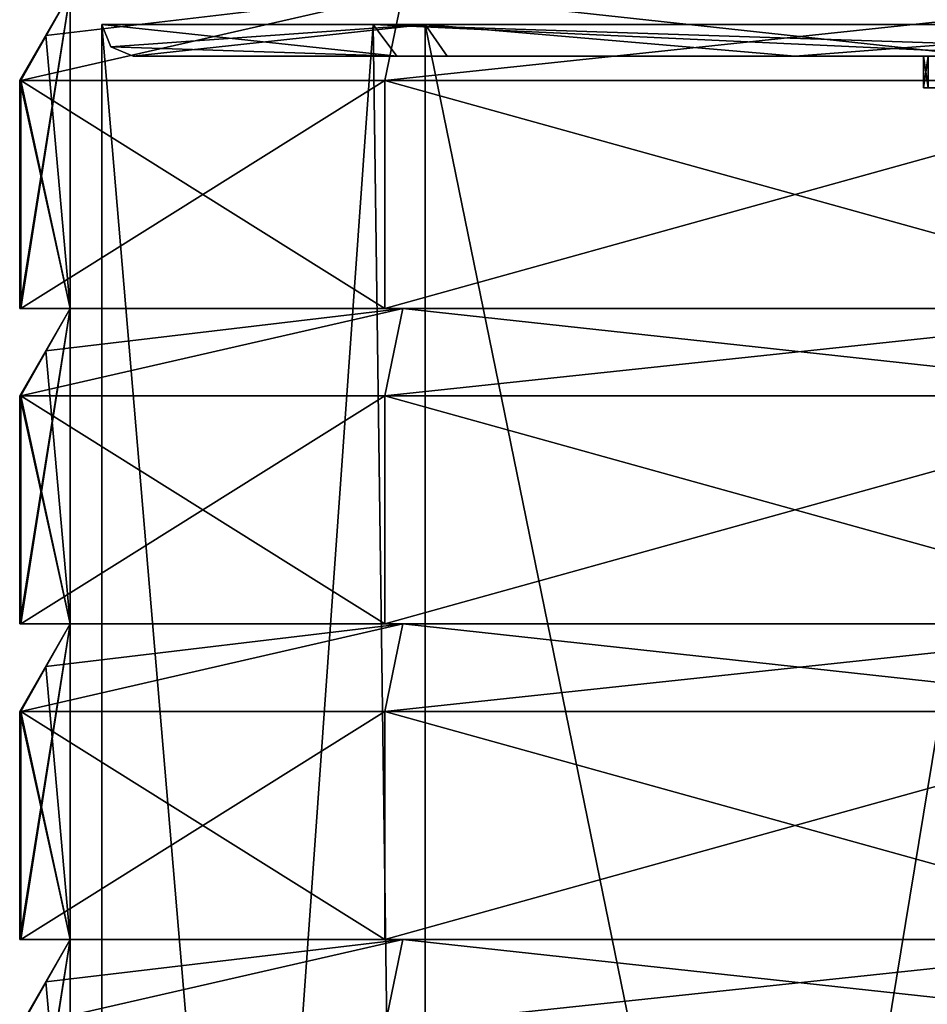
# Model space of a CAD drawing. Header units: millimetres. Extents: x -50 to 50, y -22 to 96.
# Tile 239 of 256: x -19 to -4, y 72 to 88. Entities that reach past the tile are written whole.
import ezdxf

# ---------------------------------------------------------------- set-up
doc = ezdxf.new("R2010")
doc.units = ezdxf.units.MM
doc.header["$LTSCALE"] = 65.185185
for name, color, linetype in [('1633', 7, 'CONTINUOUS'), ('1634', 7, 'CONTINUOUS'), ('1635', 7, 'CONTINUOUS'), ('1636', 7, 'CONTINUOUS'), ('1638', 7, 'CONTINUOUS'), ('1639', 7, 'CONTINUOUS'), ('1641', 7, 'CONTINUOUS'), ('1643', 7, 'CONTINUOUS'), ('1644', 7, 'CONTINUOUS'), ('1646', 7, 'CONTINUOUS'), ('1648', 7, 'CONTINUOUS'), ('1649', 7, 'CONTINUOUS'), ('1651', 7, 'CONTINUOUS'), ('1653', 7, 'CONTINUOUS'), ('1654', 7, 'CONTINUOUS'), ('2685', 7, 'CONTINUOUS'), ('2690', 7, 'CONTINUOUS'), ('2844', 7, 'CONTINUOUS'), ('2847', 7, 'CONTINUOUS'), ('2884', 7, 'CONTINUOUS'), ('3008', 7, 'CONTINUOUS'), ('3009', 7, 'CONTINUOUS'), ('3504', 7, 'CONTINUOUS'), ('3505', 7, 'CONTINUOUS'), ('3506', 7, 'CONTINUOUS'), ('3511', 7, 'CONTINUOUS'), ('3512', 7, 'CONTINUOUS'), ('3513', 7, 'CONTINUOUS'), ('3523', 7, 'CONTINUOUS'), ('3524', 7, 'CONTINUOUS'), ('3525', 7, 'CONTINUOUS'), ('3529', 7, 'CONTINUOUS'), ('3530', 7, 'CONTINUOUS'), ('3531', 7, 'CONTINUOUS'), ('3532', 7, 'CONTINUOUS'), ('3533', 7, 'CONTINUOUS'), ('3534', 7, 'CONTINUOUS'), ('3535', 7, 'CONTINUOUS'), ('3536', 7, 'CONTINUOUS'), ('3537', 7, 'CONTINUOUS'), ('3555', 7, 'CONTINUOUS'), ('3556', 7, 'CONTINUOUS'), ('3557', 7, 'CONTINUOUS'), ('3558', 7, 'CONTINUOUS'), ('3561', 7, 'CONTINUOUS'), ('3562', 7, 'CONTINUOUS'), ('3563', 7, 'CONTINUOUS'), ('3564', 7, 'CONTINUOUS'), ('3567', 7, 'CONTINUOUS'), ('3568', 7, 'CONTINUOUS'), ('3569', 7, 'CONTINUOUS'), ('3570', 7, 'CONTINUOUS'), ('3573', 7, 'CONTINUOUS'), ('3574', 7, 'CONTINUOUS'), ('3575', 7, 'CONTINUOUS'), ('3576', 7, 'CONTINUOUS')]:
    doc.layers.add(name, color=color, linetype=linetype)

msp = doc.modelspace()

# ---------------------------------------------------------------- linework, layer by layer
at = {"layer": '1633', "color": 7, "linetype": 'CONTINUOUS', "true_color": 0xe0f2ff}
for points in [[(-17.5, 87.5, 23.5), (-13.199, 87.5, 34.991), (-17.5, 27, 23.5), (-17.5, 87.5, 23.5)], [(-17.5, 27, 23.5), (-13.199, 87.5, 34.991), (-12.374, 27, 35.874), (-17.5, 27, 23.5)], [(-13.199, 87.5, 34.991), (-2.41, 87.5, 40.833), (-12.374, 27, 35.874), (-13.199, 87.5, 34.991)], [(-12.374, 27, 35.874), (-2.41, 87.5, 40.833), (-1.175, 73, 40.961), (-12.374, 27, 35.874)], [(0, 27, 41), (-12.374, 27, 35.874), (0, 73, 41), (0, 27, 41)], [(0, 73, 41), (-12.374, 27, 35.874), (-1.175, 73, 40.961), (0, 73, 41)]]:
    msp.add_3dface(points, dxfattribs=at)
at = {"layer": '1634', "color": 7, "linetype": 'CONTINUOUS', "true_color": 0xe0f2ff}
for points in [[(-17.5, 87.5, 23.5), (-17.5, 27, 23.5), (-17.5, 87.5, -17.5), (-17.5, 87.5, 23.5)], [(-17.5, 87.5, -17.5), (-17.5, 27, 23.5), (-17.5, 27, -17.5), (-17.5, 87.5, -17.5)]]:
    msp.add_3dface(points, dxfattribs=at)
at = {"layer": '1635', "color": 7, "linetype": 'CONTINUOUS', "true_color": 0xe0f2ff}
for points in [[(-17.5, 87.5, -17.5), (-17.5, 27, -17.5), (-12.374, 27, -29.874), (-17.5, 87.5, -17.5)], [(-17.5, 87.5, -17.5), (-12.374, 27, -29.874), (-12.374, 87.5, -29.874), (-17.5, 87.5, -17.5)], [(-12.374, 27, -29.874), (0, 27, -35), (-12.374, 87.5, -29.874), (-12.374, 27, -29.874)], [(-12.374, 87.5, -29.874), (0, 27, -35), (0, 87.5, -35), (-12.374, 87.5, -29.874)]]:
    msp.add_3dface(points, dxfattribs=at)
at = {"layer": '1636', "color": 7, "linetype": 'CONTINUOUS', "true_color": 0xe0f2ff}
for points in [[(-13.014, 86.614, -31.068), (-18.784, 86.614, -18.284), (-12.728, 88, -30.228), (-13.014, 86.614, -31.068)], [(-12.728, 88, -30.228), (-18.784, 86.614, -18.284), (-18.384, 87.327, -17.884), (-12.728, 88, -30.228)], [(-18, 88, -17.5), (-12.728, 88, -30.228), (-18.384, 87.327, -17.884), (-18, 88, -17.5)], [(0, 86.614, -36.3), (-13.014, 86.614, -31.068), (0, 88, -35.5), (0, 86.614, -36.3)], [(0, 88, -35.5), (-13.014, 86.614, -31.068), (-12.728, 88, -30.228), (0, 88, -35.5)]]:
    msp.add_3dface(points, dxfattribs=at)
at = {"layer": '1638', "color": 7, "linetype": 'CONTINUOUS', "true_color": 0xe0f2ff}
for points in [[(-13.014, 86.614, 37.068), (-12.728, 88, 36.228), (-18.784, 86.614, 24.284), (-13.014, 86.614, 37.068)], [(-18.784, 86.614, 24.284), (-12.728, 88, 36.228), (-18.384, 87.328, 23.884), (-18.784, 86.614, 24.284)], [(-12.728, 88, 36.228), (-18, 88, 23.5), (-18.384, 87.328, 23.884), (-12.728, 88, 36.228)], [(0, 86.614, 42.3), (-12.728, 88, 36.228), (-13.014, 86.614, 37.068), (0, 86.614, 42.3)], [(0, 88, 41.5), (-12.728, 88, 36.228), (0, 86.614, 42.3), (0, 88, 41.5)]]:
    msp.add_3dface(points, dxfattribs=at)
at = {"layer": '1639', "color": 7, "linetype": 'CONTINUOUS', "true_color": 0xe0f2ff}
for points in [[(-18, 88, 23.5), (-18, 88, -17.5), (-18.8, 86.614, 22.7), (-18, 88, 23.5)], [(-18.8, 86.614, 22.7), (-18, 88, -17.5), (-18.8, 86.614, -16.7), (-18.8, 86.614, 22.7)]]:
    msp.add_3dface(points, dxfattribs=at)
at = {"layer": '1641', "color": 7, "linetype": 'CONTINUOUS', "true_color": 0xe0f2ff}
for points in [[(-13.014, 81.614, -31.068), (-18.784, 81.614, -18.284), (-12.728, 83, -30.228), (-13.014, 81.614, -31.068)], [(-12.728, 83, -30.228), (-18.784, 81.614, -18.284), (-18.384, 82.327, -17.884), (-12.728, 83, -30.228)], [(-18, 83, -17.5), (-12.728, 83, -30.228), (-18.384, 82.327, -17.884), (-18, 83, -17.5)], [(0, 81.614, -36.3), (-13.014, 81.614, -31.068), (0, 83, -35.5), (0, 81.614, -36.3)], [(0, 83, -35.5), (-13.014, 81.614, -31.068), (-12.728, 83, -30.228), (0, 83, -35.5)]]:
    msp.add_3dface(points, dxfattribs=at)
at = {"layer": '1643', "color": 7, "linetype": 'CONTINUOUS', "true_color": 0xe0f2ff}
for points in [[(-13.014, 81.614, 37.068), (-12.728, 83, 36.228), (-18.784, 81.614, 24.284), (-13.014, 81.614, 37.068)], [(-18.784, 81.614, 24.284), (-12.728, 83, 36.228), (-18.384, 82.328, 23.884), (-18.784, 81.614, 24.284)], [(-12.728, 83, 36.228), (-18, 83, 23.5), (-18.384, 82.328, 23.884), (-12.728, 83, 36.228)], [(0, 81.614, 42.3), (-12.728, 83, 36.228), (-13.014, 81.614, 37.068), (0, 81.614, 42.3)], [(0, 83, 41.5), (-12.728, 83, 36.228), (0, 81.614, 42.3), (0, 83, 41.5)]]:
    msp.add_3dface(points, dxfattribs=at)
at = {"layer": '1644', "color": 7, "linetype": 'CONTINUOUS', "true_color": 0xe0f2ff}
for points in [[(-18, 83, 23.5), (-18, 83, -17.5), (-18.8, 81.614, 22.7), (-18, 83, 23.5)], [(-18.8, 81.614, 22.7), (-18, 83, -17.5), (-18.8, 81.614, -16.7), (-18.8, 81.614, 22.7)]]:
    msp.add_3dface(points, dxfattribs=at)
at = {"layer": '1646', "color": 7, "linetype": 'CONTINUOUS', "true_color": 0xe0f2ff}
for points in [[(-13.014, 76.614, -31.068), (-18.784, 76.614, -18.284), (-12.728, 78, -30.228), (-13.014, 76.614, -31.068)], [(-12.728, 78, -30.228), (-18.784, 76.614, -18.284), (-18.384, 77.327, -17.884), (-12.728, 78, -30.228)], [(-18, 78, -17.5), (-12.728, 78, -30.228), (-18.384, 77.327, -17.884), (-18, 78, -17.5)], [(0, 76.614, -36.3), (-13.014, 76.614, -31.068), (0, 78, -35.5), (0, 76.614, -36.3)], [(0, 78, -35.5), (-13.014, 76.614, -31.068), (-12.728, 78, -30.228), (0, 78, -35.5)]]:
    msp.add_3dface(points, dxfattribs=at)
at = {"layer": '1648', "color": 7, "linetype": 'CONTINUOUS', "true_color": 0xe0f2ff}
for points in [[(-13.014, 76.614, 37.068), (-12.728, 78, 36.228), (-18.784, 76.614, 24.284), (-13.014, 76.614, 37.068)], [(-18.784, 76.614, 24.284), (-12.728, 78, 36.228), (-18.384, 77.328, 23.884), (-18.784, 76.614, 24.284)], [(-12.728, 78, 36.228), (-18, 78, 23.5), (-18.384, 77.328, 23.884), (-12.728, 78, 36.228)], [(0, 76.614, 42.3), (-12.728, 78, 36.228), (-13.014, 76.614, 37.068), (0, 76.614, 42.3)], [(0, 78, 41.5), (-12.728, 78, 36.228), (0, 76.614, 42.3), (0, 78, 41.5)]]:
    msp.add_3dface(points, dxfattribs=at)
at = {"layer": '1649', "color": 7, "linetype": 'CONTINUOUS', "true_color": 0xe0f2ff}
for points in [[(-18, 78, 23.5), (-18, 78, -17.5), (-18.8, 76.614, 22.7), (-18, 78, 23.5)], [(-18.8, 76.614, 22.7), (-18, 78, -17.5), (-18.8, 76.614, -16.7), (-18.8, 76.614, 22.7)]]:
    msp.add_3dface(points, dxfattribs=at)
at = {"layer": '1651', "color": 7, "linetype": 'CONTINUOUS', "true_color": 0xe0f2ff}
for points in [[(-13.014, 71.614, -31.068), (-18.784, 71.614, -18.284), (-12.728, 73, -30.228), (-13.014, 71.614, -31.068)], [(-12.728, 73, -30.228), (-18.784, 71.614, -18.284), (-18.384, 72.327, -17.884), (-12.728, 73, -30.228)], [(-18, 73, -17.5), (-12.728, 73, -30.228), (-18.384, 72.327, -17.884), (-18, 73, -17.5)], [(0, 71.614, -36.3), (-13.014, 71.614, -31.068), (0, 73, -35.5), (0, 71.614, -36.3)], [(0, 73, -35.5), (-13.014, 71.614, -31.068), (-12.728, 73, -30.228), (0, 73, -35.5)]]:
    msp.add_3dface(points, dxfattribs=at)
at = {"layer": '1653', "color": 7, "linetype": 'CONTINUOUS', "true_color": 0xe0f2ff}
for points in [[(-13.014, 71.614, 37.068), (-12.728, 73, 36.228), (-18.784, 71.614, 24.284), (-13.014, 71.614, 37.068)], [(-18.784, 71.614, 24.284), (-12.728, 73, 36.228), (-18.384, 72.328, 23.884), (-18.784, 71.614, 24.284)], [(-12.728, 73, 36.228), (-18, 73, 23.5), (-18.384, 72.328, 23.884), (-12.728, 73, 36.228)], [(0, 71.614, 42.3), (-12.728, 73, 36.228), (-13.014, 71.614, 37.068), (0, 71.614, 42.3)], [(0, 73, 41.5), (-12.728, 73, 36.228), (0, 71.614, 42.3), (0, 73, 41.5)]]:
    msp.add_3dface(points, dxfattribs=at)
at = {"layer": '1654', "color": 7, "linetype": 'CONTINUOUS', "true_color": 0xe0f2ff}
for points in [[(-18, 73, 23.5), (-18, 73, -17.5), (-18.8, 71.614, 22.7), (-18, 73, 23.5)], [(-18.8, 71.614, 22.7), (-18, 73, -17.5), (-18.8, 71.614, -16.7), (-18.8, 71.614, 22.7)]]:
    msp.add_3dface(points, dxfattribs=at)
at = {"layer": '2685', "color": 7, "linetype": 'CONTINUOUS', "true_color": 0xa80407}
for points in [[(-17, 87, 23.5), (-17, 87, -17.5), (17, 87, 23.5), (-17, 87, 23.5)], [(17, 87, 23.5), (-17, 87, -17.5), (-3.448, 87, -15.937), (17, 87, 23.5)], [(-17, 87, -17.5), (-12.025, 87, -29.516), (-4.197, 87, -17.649), (-17, 87, -17.5)], [(-3.448, 87, -15.937), (-17, 87, -17.5), (-3.88, 87, -16.013), (-3.448, 87, -15.937)], [(-3.88, 87, -16.013), (-17, 87, -17.5), (-4.195, 87, -16.225), (-3.88, 87, -16.013)], [(-4.195, 87, -16.225), (-17, 87, -17.5), (-4.401, 87, -16.543), (-4.195, 87, -16.225)], [(-4.401, 87, -16.543), (-17, 87, -17.5), (-4.475, 87, -16.963), (-4.401, 87, -16.543)], [(-4.475, 87, -16.963), (-17, 87, -17.5), (-4.401, 87, -17.36), (-4.475, 87, -16.963)], [(-4.401, 87, -17.36), (-17, 87, -17.5), (-4.197, 87, -17.649), (-4.401, 87, -17.36)], [(-12.822, 87, 34.662), (-17, 87, 23.5), (12.822, 87, 34.662), (-12.822, 87, 34.662)], [(12.822, 87, 34.662), (-17, 87, 23.5), (17, 87, 23.5), (12.822, 87, 34.662)], [(-2.341, 87, 40.338), (-12.822, 87, 34.662), (-2.103, 87, 40.267), (-2.341, 87, 40.338)], [(-2.103, 87, 40.267), (-12.822, 87, 34.662), (-2, 87, 40.041), (-2.103, 87, 40.267)], [(-2, 87, 40.041), (-12.822, 87, 34.662), (-2, 87, 39.236), (-2, 87, 40.041)], [(-2, 87, 39.236), (-12.822, 87, 34.662), (-1.619, 87, 38.316), (-2, 87, 39.236)], [(-1.619, 87, 38.316), (-12.822, 87, 34.662), (-0.7, 87, 37.936), (-1.619, 87, 38.316)], [(-0.7, 87, 37.936), (-12.822, 87, 34.662), (0.7, 87, 37.936), (-0.7, 87, 37.936)], [(0.7, 87, 37.936), (-12.822, 87, 34.662), (12.822, 87, 34.662), (0.7, 87, 37.936)], [(12.025, 87, -29.516), (17, 87, -17.5), (-12.025, 87, -29.516), (12.025, 87, -29.516)], [(-12.025, 87, -29.516), (17, 87, -17.5), (3.187, 87, -18.898), (-12.025, 87, -29.516)], [(-6.508, 87, -33.205), (12.025, 87, -29.516), (-12.025, 87, -29.516), (-6.508, 87, -33.205)], [(-12.025, 87, -29.516), (3.187, 87, -18.898), (1.126, 87, -18.963), (-12.025, 87, -29.516)], [(-12.025, 87, -29.516), (1.126, 87, -18.963), (-1.275, 87, -18.963), (-12.025, 87, -29.516)], [(-1.501, 87, -18.94), (-12.025, 87, -29.516), (-1.275, 87, -18.963), (-1.501, 87, -18.94)], [(-12.025, 87, -29.516), (-1.501, 87, -18.94), (-2.807, 87, -18.898), (-12.025, 87, -29.516)], [(-4.197, 87, -17.649), (-12.025, 87, -29.516), (-3.894, 87, -17.838), (-4.197, 87, -17.649)], [(-3.894, 87, -17.838), (-12.025, 87, -29.516), (-4.32, 87, -18.532), (-3.894, 87, -17.838)], [(-4.32, 87, -18.532), (-12.025, 87, -29.516), (-4.32, 87, -18.898), (-4.32, 87, -18.532)], [(-4.32, 87, -18.898), (-12.025, 87, -29.516), (-2.807, 87, -18.898), (-4.32, 87, -18.898)], [(6.508, 87, -33.205), (12.025, 87, -29.516), (-6.508, 87, -33.205), (6.508, 87, -33.205)], [(0, 87, -34.5), (6.508, 87, -33.205), (-6.508, 87, -33.205), (0, 87, -34.5)]]:
    msp.add_3dface(points, dxfattribs=at)
at = {"layer": '2690', "color": 7, "linetype": 'CONTINUOUS', "true_color": 0x21211a}
for points in [[(-4.077, 86.5, -16.925), (-4.031, 86.5, -16.664), (-4.475, 86.5, -16.963), (-4.077, 86.5, -16.925)], [(-4.475, 86.5, -16.963), (-4.031, 86.5, -16.664), (-4.401, 86.5, -16.542), (-4.475, 86.5, -16.963)], [(-4.029, 86.5, -17.188), (-4.077, 86.5, -16.925), (-4.475, 86.5, -16.963), (-4.029, 86.5, -17.188)], [(-4.401, 86.5, -17.36), (-4.029, 86.5, -17.188), (-4.475, 86.5, -16.963), (-4.401, 86.5, -17.36)]]:
    msp.add_3dface(points, dxfattribs=at)
at = {"layer": '2844', "color": 7, "linetype": 'CONTINUOUS', "true_color": 0xa80407}
for points in [[(-17.5, 87.5, -17.5), (-12.374, 87.5, -29.874), (-17.354, 87.146, -17.5), (-17.5, 87.5, -17.5)], [(-12.374, 87.5, -29.874), (-17, 87, -17.5), (-17.354, 87.146, -17.5), (-12.374, 87.5, -29.874)], [(-17, 87, -17.5), (-12.374, 87.5, -29.874), (-12.025, 87, -29.516), (-17, 87, -17.5)], [(-12.374, 87.5, -29.874), (0, 87.5, -35), (-6.508, 87, -33.205), (-12.374, 87.5, -29.874)], [(-12.374, 87.5, -29.874), (-6.508, 87, -33.205), (-12.025, 87, -29.516), (-12.374, 87.5, -29.874)], [(0, 87.5, -35), (0, 87, -34.5), (-6.508, 87, -33.205), (0, 87.5, -35)]]:
    msp.add_3dface(points, dxfattribs=at)
at = {"layer": '2847', "color": 7, "linetype": 'CONTINUOUS', "true_color": 0xa80407}
for points in [[(-17.5, 87.5, 23.5), (-17.5, 87.5, -17.5), (-17.354, 87.146, -17.5), (-17.5, 87.5, 23.5)], [(-17.5, 87.5, 23.5), (-17.354, 87.146, -17.5), (-17.354, 87.146, 23.5), (-17.5, 87.5, 23.5)], [(-17, 87, -17.5), (-17, 87, 23.5), (-17.354, 87.146, 23.5), (-17, 87, -17.5)], [(-17.354, 87.146, -17.5), (-17, 87, -17.5), (-17.354, 87.146, 23.5), (-17.354, 87.146, -17.5)]]:
    msp.add_3dface(points, dxfattribs=at)
at = {"layer": '2884', "color": 7, "linetype": 'CONTINUOUS', "true_color": 0xa80407}
for points in [[(-13.199, 87.5, 34.991), (-17.5, 87.5, 23.5), (-12.822, 87, 34.662), (-13.199, 87.5, 34.991)], [(-12.822, 87, 34.662), (-17.5, 87.5, 23.5), (-17.354, 87.146, 23.5), (-12.822, 87, 34.662)], [(-2.41, 87.5, 40.833), (-13.199, 87.5, 34.991), (-2.39, 87.146, 40.688), (-2.41, 87.5, 40.833)], [(-13.199, 87.5, 34.991), (-12.822, 87, 34.662), (-2.341, 87, 40.338), (-13.199, 87.5, 34.991)], [(-13.199, 87.5, 34.991), (-2.341, 87, 40.338), (-2.39, 87.146, 40.688), (-13.199, 87.5, 34.991)], [(-17, 87, 23.5), (-12.822, 87, 34.662), (-17.354, 87.146, 23.5), (-17, 87, 23.5)]]:
    msp.add_3dface(points, dxfattribs=at)
at = {"layer": '3008', "color": 7, "linetype": 'CONTINUOUS', "true_color": 0xa80407}
for points in [[(-4.401, 87, -16.543), (-4.475, 87, -16.963), (-4.401, 86.5, -16.542), (-4.401, 87, -16.543)], [(-4.475, 87, -16.963), (-4.475, 86.5, -16.963), (-4.401, 86.5, -16.542), (-4.475, 87, -16.963)]]:
    msp.add_3dface(points, dxfattribs=at)
at = {"layer": '3009', "color": 7, "linetype": 'CONTINUOUS', "true_color": 0xa80407}
for points in [[(-4.475, 87, -16.963), (-4.401, 87, -17.36), (-4.475, 86.5, -16.963), (-4.475, 87, -16.963)], [(-4.401, 87, -17.36), (-4.401, 86.5, -17.36), (-4.475, 86.5, -16.963), (-4.401, 87, -17.36)]]:
    msp.add_3dface(points, dxfattribs=at)
at = {"layer": '3504', "color": 7, "linetype": 'CONTINUOUS', "true_color": 0xe0f2ff}
for points in [[(-13.014, 76.614, 37.068), (-18.784, 76.614, 24.284), (-13.014, 73, 37.068), (-13.014, 76.614, 37.068)], [(-18.784, 76.614, 24.284), (-18.784, 73, 24.284), (-13.014, 73, 37.068), (-18.784, 76.614, 24.284)], [(0, 76.614, 42.3), (-13.014, 76.614, 37.068), (0, 73, 42.3), (0, 76.614, 42.3)], [(0, 73, 42.3), (-13.014, 76.614, 37.068), (-13.014, 73, 37.068), (0, 73, 42.3)]]:
    msp.add_3dface(points, dxfattribs=at)
at = {"layer": '3505', "color": 7, "linetype": 'CONTINUOUS', "true_color": 0xe0f2ff}
for points in [[(-13.014, 81.614, 37.068), (-18.784, 81.614, 24.284), (-13.014, 78, 37.068), (-13.014, 81.614, 37.068)], [(-18.784, 81.614, 24.284), (-18.784, 78, 24.284), (-13.014, 78, 37.068), (-18.784, 81.614, 24.284)], [(0, 81.614, 42.3), (-13.014, 81.614, 37.068), (0, 78, 42.3), (0, 81.614, 42.3)], [(0, 78, 42.3), (-13.014, 81.614, 37.068), (-13.014, 78, 37.068), (0, 78, 42.3)]]:
    msp.add_3dface(points, dxfattribs=at)
at = {"layer": '3506', "color": 7, "linetype": 'CONTINUOUS', "true_color": 0xe0f2ff}
for points in [[(-13.014, 86.614, 37.068), (-18.784, 86.614, 24.284), (-13.014, 83, 37.068), (-13.014, 86.614, 37.068)], [(-18.784, 86.614, 24.284), (-18.784, 83, 24.284), (-13.014, 83, 37.068), (-18.784, 86.614, 24.284)], [(0, 86.614, 42.3), (-13.014, 86.614, 37.068), (0, 83, 42.3), (0, 86.614, 42.3)], [(0, 83, 42.3), (-13.014, 86.614, 37.068), (-13.014, 83, 37.068), (0, 83, 42.3)]]:
    msp.add_3dface(points, dxfattribs=at)
at = {"layer": '3511', "color": 7, "linetype": 'CONTINUOUS', "true_color": 0xe0f2ff}
for points in [[(-18.8, 76.614, 22.7), (-18.8, 76.614, -16.7), (-18.8, 73, 22.7), (-18.8, 76.614, 22.7)], [(-18.8, 73, 22.7), (-18.8, 76.614, -16.7), (-18.8, 73, -16.7), (-18.8, 73, 22.7)]]:
    msp.add_3dface(points, dxfattribs=at)
at = {"layer": '3512', "color": 7, "linetype": 'CONTINUOUS', "true_color": 0xe0f2ff}
for points in [[(-18.8, 81.614, 22.7), (-18.8, 81.614, -16.7), (-18.8, 78, 22.7), (-18.8, 81.614, 22.7)], [(-18.8, 78, 22.7), (-18.8, 81.614, -16.7), (-18.8, 78, -16.7), (-18.8, 78, 22.7)]]:
    msp.add_3dface(points, dxfattribs=at)
at = {"layer": '3513', "color": 7, "linetype": 'CONTINUOUS', "true_color": 0xe0f2ff}
for points in [[(-18.8, 86.614, 22.7), (-18.8, 86.614, -16.7), (-18.8, 83, 22.7), (-18.8, 86.614, 22.7)], [(-18.8, 83, 22.7), (-18.8, 86.614, -16.7), (-18.8, 83, -16.7), (-18.8, 83, 22.7)]]:
    msp.add_3dface(points, dxfattribs=at)
at = {"layer": '3523', "color": 7, "linetype": 'CONTINUOUS', "true_color": 0xe0f2ff}
for points in [[(-18.784, 76.614, -18.284), (-13.014, 76.614, -31.068), (-18.784, 73, -18.284), (-18.784, 76.614, -18.284)], [(-18.784, 73, -18.284), (-13.014, 76.614, -31.068), (-13.014, 73, -31.068), (-18.784, 73, -18.284)], [(-13.014, 76.614, -31.068), (0, 76.614, -36.3), (-13.014, 73, -31.068), (-13.014, 76.614, -31.068)], [(-13.014, 73, -31.068), (0, 76.614, -36.3), (0, 73, -36.3), (-13.014, 73, -31.068)]]:
    msp.add_3dface(points, dxfattribs=at)
at = {"layer": '3524', "color": 7, "linetype": 'CONTINUOUS', "true_color": 0xe0f2ff}
for points in [[(-18.784, 81.614, -18.284), (-13.014, 81.614, -31.068), (-18.784, 78, -18.284), (-18.784, 81.614, -18.284)], [(-18.784, 78, -18.284), (-13.014, 81.614, -31.068), (-13.014, 78, -31.068), (-18.784, 78, -18.284)], [(-13.014, 81.614, -31.068), (0, 81.614, -36.3), (-13.014, 78, -31.068), (-13.014, 81.614, -31.068)], [(-13.014, 78, -31.068), (0, 81.614, -36.3), (0, 78, -36.3), (-13.014, 78, -31.068)]]:
    msp.add_3dface(points, dxfattribs=at)
at = {"layer": '3525', "color": 7, "linetype": 'CONTINUOUS', "true_color": 0xe0f2ff}
for points in [[(-18.784, 86.614, -18.284), (-13.014, 86.614, -31.068), (-18.784, 83, -18.284), (-18.784, 86.614, -18.284)], [(-18.784, 83, -18.284), (-13.014, 86.614, -31.068), (-13.014, 83, -31.068), (-18.784, 83, -18.284)], [(-13.014, 86.614, -31.068), (0, 86.614, -36.3), (-13.014, 83, -31.068), (-13.014, 86.614, -31.068)], [(-13.014, 83, -31.068), (0, 86.614, -36.3), (0, 83, -36.3), (-13.014, 83, -31.068)]]:
    msp.add_3dface(points, dxfattribs=at)
at = {"layer": '3529', "color": 7, "linetype": 'CONTINUOUS', "true_color": 0xe0f2ff}
for points in [[(-18, 83, -17.5), (-18.784, 83, -18.284), (-13.014, 83, -31.068), (-18, 83, -17.5)], [(-12.728, 83, -30.228), (-18, 83, -17.5), (-13.014, 83, -31.068), (-12.728, 83, -30.228)], [(-12.728, 83, -30.228), (-13.014, 83, -31.068), (0, 83, -36.3), (-12.728, 83, -30.228)], [(0, 83, -35.5), (-12.728, 83, -30.228), (0, 83, -36.3), (0, 83, -35.5)]]:
    msp.add_3dface(points, dxfattribs=at)
at = {"layer": '3530', "color": 7, "linetype": 'CONTINUOUS', "true_color": 0xe0f2ff}
for points in [[(-18.784, 83, 24.284), (-18, 83, 23.5), (-13.014, 83, 37.068), (-18.784, 83, 24.284)], [(-18, 83, 23.5), (-12.728, 83, 36.228), (-13.014, 83, 37.068), (-18, 83, 23.5)], [(-12.728, 83, 36.228), (0, 83, 41.5), (-13.014, 83, 37.068), (-12.728, 83, 36.228)], [(0, 83, 41.5), (0, 83, 42.3), (-13.014, 83, 37.068), (0, 83, 41.5)]]:
    msp.add_3dface(points, dxfattribs=at)
at = {"layer": '3531', "color": 7, "linetype": 'CONTINUOUS', "true_color": 0xe0f2ff}
for points in [[(-18, 83, -17.5), (-18, 83, 23.5), (-18.8, 83, -16.7), (-18, 83, -17.5)], [(-18, 83, 23.5), (-18.8, 83, 22.7), (-18.8, 83, -16.7), (-18, 83, 23.5)]]:
    msp.add_3dface(points, dxfattribs=at)
at = {"layer": '3532', "color": 7, "linetype": 'CONTINUOUS', "true_color": 0xe0f2ff}
for points in [[(-18, 78, -17.5), (-18.784, 78, -18.284), (-13.014, 78, -31.068), (-18, 78, -17.5)], [(-12.728, 78, -30.228), (-18, 78, -17.5), (-13.014, 78, -31.068), (-12.728, 78, -30.228)], [(-12.728, 78, -30.228), (-13.014, 78, -31.068), (0, 78, -36.3), (-12.728, 78, -30.228)], [(0, 78, -35.5), (-12.728, 78, -30.228), (0, 78, -36.3), (0, 78, -35.5)]]:
    msp.add_3dface(points, dxfattribs=at)
at = {"layer": '3533', "color": 7, "linetype": 'CONTINUOUS', "true_color": 0xe0f2ff}
for points in [[(-18.784, 78, 24.284), (-18, 78, 23.5), (-13.014, 78, 37.068), (-18.784, 78, 24.284)], [(-18, 78, 23.5), (-12.728, 78, 36.228), (-13.014, 78, 37.068), (-18, 78, 23.5)], [(-12.728, 78, 36.228), (0, 78, 41.5), (-13.014, 78, 37.068), (-12.728, 78, 36.228)], [(0, 78, 41.5), (0, 78, 42.3), (-13.014, 78, 37.068), (0, 78, 41.5)]]:
    msp.add_3dface(points, dxfattribs=at)
at = {"layer": '3534', "color": 7, "linetype": 'CONTINUOUS', "true_color": 0xe0f2ff}
for points in [[(-18, 78, -17.5), (-18, 78, 23.5), (-18.8, 78, -16.7), (-18, 78, -17.5)], [(-18, 78, 23.5), (-18.8, 78, 22.7), (-18.8, 78, -16.7), (-18, 78, 23.5)]]:
    msp.add_3dface(points, dxfattribs=at)
at = {"layer": '3535', "color": 7, "linetype": 'CONTINUOUS', "true_color": 0xe0f2ff}
for points in [[(-18, 73, -17.5), (-18.784, 73, -18.284), (-13.014, 73, -31.068), (-18, 73, -17.5)], [(-12.728, 73, -30.228), (-18, 73, -17.5), (-13.014, 73, -31.068), (-12.728, 73, -30.228)], [(-12.728, 73, -30.228), (-13.014, 73, -31.068), (0, 73, -36.3), (-12.728, 73, -30.228)], [(0, 73, -35.5), (-12.728, 73, -30.228), (0, 73, -36.3), (0, 73, -35.5)]]:
    msp.add_3dface(points, dxfattribs=at)
at = {"layer": '3536', "color": 7, "linetype": 'CONTINUOUS', "true_color": 0xe0f2ff}
for points in [[(-18.784, 73, 24.284), (-18, 73, 23.5), (-13.014, 73, 37.068), (-18.784, 73, 24.284)], [(-18, 73, 23.5), (-12.728, 73, 36.228), (-13.014, 73, 37.068), (-18, 73, 23.5)], [(-12.728, 73, 36.228), (0, 73, 41.5), (-13.014, 73, 37.068), (-12.728, 73, 36.228)], [(0, 73, 41.5), (0, 73, 42.3), (-13.014, 73, 37.068), (0, 73, 41.5)]]:
    msp.add_3dface(points, dxfattribs=at)
at = {"layer": '3537', "color": 7, "linetype": 'CONTINUOUS', "true_color": 0xe0f2ff}
for points in [[(-18, 73, -17.5), (-18, 73, 23.5), (-18.8, 73, -16.7), (-18, 73, -17.5)], [(-18, 73, 23.5), (-18.8, 73, 22.7), (-18.8, 73, -16.7), (-18, 73, 23.5)]]:
    msp.add_3dface(points, dxfattribs=at)
at = {"layer": '3555', "color": 7, "linetype": 'CONTINUOUS', "true_color": 0xe0f2ff}
for points in [[(-18.784, 71.614, -18.284), (-18, 73, -17.5), (-18.384, 72.327, -17.884), (-18.784, 71.614, -18.284)], [(-18, 73, -17.5), (-18.784, 71.614, -18.284), (-18.784, 68, -18.284), (-18, 73, -17.5)], [(-18, 68, -17.5), (-18, 73, -17.5), (-18.784, 68, -18.284), (-18, 68, -17.5)]]:
    msp.add_3dface(points, dxfattribs=at)
at = {"layer": '3556', "color": 7, "linetype": 'CONTINUOUS', "true_color": 0xe0f2ff}
for points in [[(-18.784, 76.614, -18.284), (-18, 78, -17.5), (-18.384, 77.327, -17.884), (-18.784, 76.614, -18.284)], [(-18, 78, -17.5), (-18.784, 76.614, -18.284), (-18.784, 73, -18.284), (-18, 78, -17.5)], [(-18, 73, -17.5), (-18, 78, -17.5), (-18.784, 73, -18.284), (-18, 73, -17.5)]]:
    msp.add_3dface(points, dxfattribs=at)
at = {"layer": '3557', "color": 7, "linetype": 'CONTINUOUS', "true_color": 0xe0f2ff}
for points in [[(-18.784, 81.614, -18.284), (-18, 83, -17.5), (-18.384, 82.327, -17.884), (-18.784, 81.614, -18.284)], [(-18, 83, -17.5), (-18.784, 81.614, -18.284), (-18.784, 78, -18.284), (-18, 83, -17.5)], [(-18, 78, -17.5), (-18, 83, -17.5), (-18.784, 78, -18.284), (-18, 78, -17.5)]]:
    msp.add_3dface(points, dxfattribs=at)
at = {"layer": '3558', "color": 7, "linetype": 'CONTINUOUS', "true_color": 0xe0f2ff}
for points in [[(-18.784, 86.614, -18.284), (-18, 88, -17.5), (-18.384, 87.327, -17.884), (-18.784, 86.614, -18.284)], [(-18, 88, -17.5), (-18.784, 86.614, -18.284), (-18.784, 83, -18.284), (-18, 88, -17.5)], [(-18, 83, -17.5), (-18, 88, -17.5), (-18.784, 83, -18.284), (-18, 83, -17.5)]]:
    msp.add_3dface(points, dxfattribs=at)
at = {"layer": '3561', "color": 7, "linetype": 'CONTINUOUS', "true_color": 0xe0f2ff}
msp.add_3dface([(-18.8, 71.614, -16.7), (-18, 73, -17.5), (-18, 68, -17.5), (-18.8, 71.614, -16.7)], dxfattribs=at)
at = {"layer": '3562', "color": 7, "linetype": 'CONTINUOUS', "true_color": 0xe0f2ff}
for points in [[(-18.8, 76.614, -16.7), (-18, 78, -17.5), (-18, 73, -17.5), (-18.8, 76.614, -16.7)], [(-18.8, 76.614, -16.7), (-18, 73, -17.5), (-18.8, 73, -16.7), (-18.8, 76.614, -16.7)]]:
    msp.add_3dface(points, dxfattribs=at)
at = {"layer": '3563', "color": 7, "linetype": 'CONTINUOUS', "true_color": 0xe0f2ff}
for points in [[(-18.8, 81.614, -16.7), (-18, 83, -17.5), (-18, 78, -17.5), (-18.8, 81.614, -16.7)], [(-18.8, 81.614, -16.7), (-18, 78, -17.5), (-18.8, 78, -16.7), (-18.8, 81.614, -16.7)]]:
    msp.add_3dface(points, dxfattribs=at)
at = {"layer": '3564', "color": 7, "linetype": 'CONTINUOUS', "true_color": 0xe0f2ff}
for points in [[(-18.8, 86.614, -16.7), (-18, 88, -17.5), (-18, 83, -17.5), (-18.8, 86.614, -16.7)], [(-18.8, 86.614, -16.7), (-18, 83, -17.5), (-18.8, 83, -16.7), (-18.8, 86.614, -16.7)]]:
    msp.add_3dface(points, dxfattribs=at)
at = {"layer": '3567', "color": 7, "linetype": 'CONTINUOUS', "true_color": 0xe0f2ff}
for points in [[(-18, 73, 23.5), (-18.8, 71.614, 22.7), (-18.8, 68, 22.7), (-18, 73, 23.5)], [(-18, 68, 23.5), (-18, 73, 23.5), (-18.8, 68, 22.7), (-18, 68, 23.5)]]:
    msp.add_3dface(points, dxfattribs=at)
at = {"layer": '3568', "color": 7, "linetype": 'CONTINUOUS', "true_color": 0xe0f2ff}
for points in [[(-18, 78, 23.5), (-18.8, 76.614, 22.7), (-18.8, 73, 22.7), (-18, 78, 23.5)], [(-18, 73, 23.5), (-18, 78, 23.5), (-18.8, 73, 22.7), (-18, 73, 23.5)]]:
    msp.add_3dface(points, dxfattribs=at)
at = {"layer": '3569', "color": 7, "linetype": 'CONTINUOUS', "true_color": 0xe0f2ff}
for points in [[(-18, 83, 23.5), (-18.8, 81.614, 22.7), (-18.8, 78, 22.7), (-18, 83, 23.5)], [(-18, 78, 23.5), (-18, 83, 23.5), (-18.8, 78, 22.7), (-18, 78, 23.5)]]:
    msp.add_3dface(points, dxfattribs=at)
at = {"layer": '3570', "color": 7, "linetype": 'CONTINUOUS', "true_color": 0xe0f2ff}
for points in [[(-18, 88, 23.5), (-18.8, 86.614, 22.7), (-18.8, 83, 22.7), (-18, 88, 23.5)], [(-18, 83, 23.5), (-18, 88, 23.5), (-18.8, 83, 22.7), (-18, 83, 23.5)]]:
    msp.add_3dface(points, dxfattribs=at)
at = {"layer": '3573', "color": 7, "linetype": 'CONTINUOUS', "true_color": 0xe0f2ff}
for points in [[(-18.384, 72.328, 23.884), (-18, 73, 23.5), (-18, 68, 23.5), (-18.384, 72.328, 23.884)], [(-18.784, 71.614, 24.284), (-18.384, 72.328, 23.884), (-18, 68, 23.5), (-18.784, 71.614, 24.284)]]:
    msp.add_3dface(points, dxfattribs=at)
at = {"layer": '3574', "color": 7, "linetype": 'CONTINUOUS', "true_color": 0xe0f2ff}
for points in [[(-18.384, 77.328, 23.884), (-18, 78, 23.5), (-18, 73, 23.5), (-18.384, 77.328, 23.884)], [(-18.784, 76.614, 24.284), (-18.384, 77.328, 23.884), (-18, 73, 23.5), (-18.784, 76.614, 24.284)], [(-18.784, 76.614, 24.284), (-18, 73, 23.5), (-18.784, 73, 24.284), (-18.784, 76.614, 24.284)]]:
    msp.add_3dface(points, dxfattribs=at)
at = {"layer": '3575', "color": 7, "linetype": 'CONTINUOUS', "true_color": 0xe0f2ff}
for points in [[(-18.384, 82.328, 23.884), (-18, 83, 23.5), (-18, 78, 23.5), (-18.384, 82.328, 23.884)], [(-18.784, 81.614, 24.284), (-18.384, 82.328, 23.884), (-18, 78, 23.5), (-18.784, 81.614, 24.284)], [(-18.784, 81.614, 24.284), (-18, 78, 23.5), (-18.784, 78, 24.284), (-18.784, 81.614, 24.284)]]:
    msp.add_3dface(points, dxfattribs=at)
at = {"layer": '3576', "color": 7, "linetype": 'CONTINUOUS', "true_color": 0xe0f2ff}
for points in [[(-18.384, 87.328, 23.884), (-18, 88, 23.5), (-18, 83, 23.5), (-18.384, 87.328, 23.884)], [(-18.784, 86.614, 24.284), (-18.384, 87.328, 23.884), (-18, 83, 23.5), (-18.784, 86.614, 24.284)], [(-18.784, 86.614, 24.284), (-18, 83, 23.5), (-18.784, 83, 24.284), (-18.784, 86.614, 24.284)]]:
    msp.add_3dface(points, dxfattribs=at)

doc.saveas('drawing.dxf')
